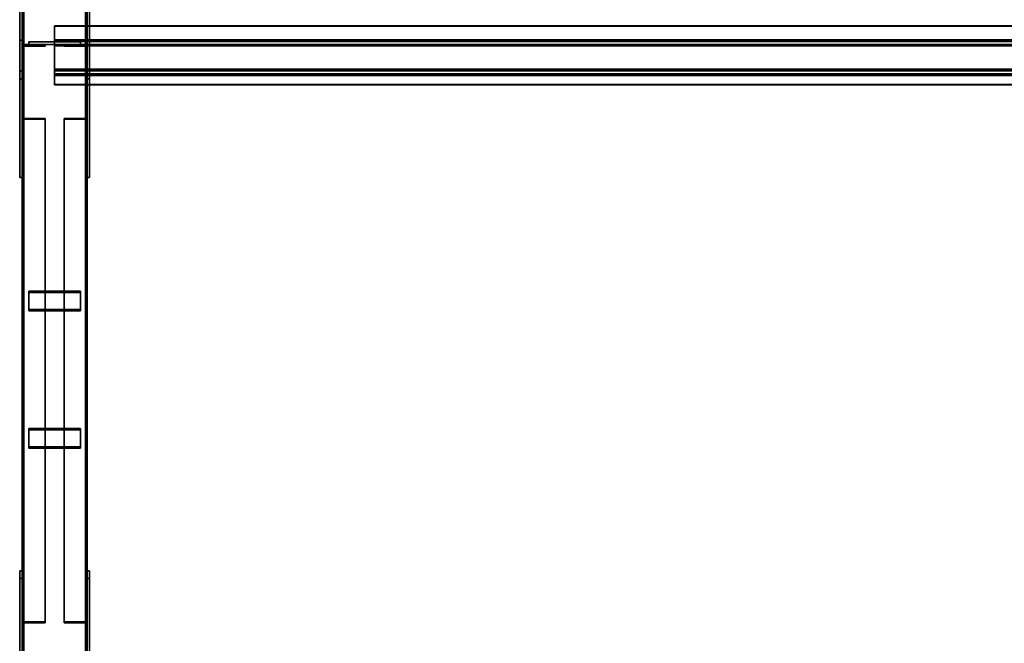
# Model space of a CAD drawing. Extents: x 13429 to 13460.1, y 572.8 to 605.1.
# Tile 32 of 256: x 13429 to 13430.9, y 582.8 to 584. Entities that reach past the tile are written whole.
import ezdxf

# ---------------------------------------------------------------- set-up
doc = ezdxf.new("R2010")
doc.units = 0
doc.header["$LTSCALE"] = 150
doc.header["$MEASUREMENT"] = 0
doc.layers.add('3DFACE_PLATE', color=7, linetype='CONTINUOUS')
doc.layers.add('3DFACE_SHAPE', color=7, linetype='CONTINUOUS')

msp = doc.modelspace()

# ---------------------------------------------------------------- linework, layer by layer
at = {"layer": '3DFACE_PLATE', "color": 6}
for points, invisible_edges in [([(13428.9983, 583.9042, 0.59), (13428.9983, 583.8893, 0.7392), (13428.9983, 584.133, 0.6129)], 2), ([(13428.9983, 583.8893, 0.7392), (13428.9983, 584.1181, 0.7621), (13428.9983, 584.133, 0.6129)], 12), ([(13428.9983, 584.133, 0.6129), (13429.0033, 584.133, 0.6129), (13428.9983, 583.9042, 0.59)], 2), ([(13429.0033, 584.133, 0.6129), (13429.0033, 583.9042, 0.59), (13428.9983, 583.9042, 0.59)], 12), ([(13429.0033, 584.133, 0.6129), (13429.0033, 584.1181, 0.7621), (13429.0033, 583.9042, 0.59)], 2), ([(13429.1283, 583.9042, 0.59), (13429.1283, 583.8893, 0.7392), (13429.1283, 584.133, 0.6129)], 2), ([(13429.1283, 583.8893, 0.7392), (13429.1283, 584.1181, 0.7621), (13429.1283, 584.133, 0.6129)], 12), ([(13429.1283, 584.133, 0.6129), (13429.1333, 584.133, 0.6129), (13429.1283, 583.9042, 0.59)], 2), ([(13429.1333, 584.133, 0.6129), (13429.1333, 583.9042, 0.59), (13429.1283, 583.9042, 0.59)], 12), ([(13429.1333, 584.133, 0.6129), (13429.1333, 584.1181, 0.7621), (13429.1333, 583.9042, 0.59)], 2), ([(13428.9983, 583.8893, 0.7392), (13429.0033, 583.8893, 0.7392), (13428.9983, 584.1181, 0.7621)], 2), ([(13429.0033, 583.8893, 0.7392), (13429.0033, 584.1181, 0.7621), (13428.9983, 584.1181, 0.7621)], 12), ([(13429.0033, 584.1181, 0.7621), (13429.0033, 583.8893, 0.7392), (13429.0033, 583.9042, 0.59)], 12), ([(13429.1283, 583.8893, 0.7392), (13429.1333, 583.8893, 0.7392), (13429.1283, 584.1181, 0.7621)], 2), ([(13429.1333, 583.8893, 0.7392), (13429.1333, 584.1181, 0.7621), (13429.1283, 584.1181, 0.7621)], 12), ([(13429.1333, 584.1181, 0.7621), (13429.1333, 583.8893, 0.7392), (13429.1333, 583.9042, 0.59)], 12), ([(13428.9983, 583.9636, 0.15), (13428.9983, 583.9636, 0), (13428.9983, 583.6986, 0.15)], 2), ([(13428.9983, 583.9636, 0), (13428.9983, 583.6986, 0), (13428.9983, 583.6986, 0.15)], 12), ([(13428.9983, 583.6986, 0.15), (13429.0033, 583.6986, 0.15), (13428.9983, 583.9636, 0.15)], 2), ([(13429.0033, 583.6986, 0.15), (13429.0033, 583.9636, 0.15), (13428.9983, 583.9636, 0.15)], 12), ([(13428.9983, 583.9636, 0), (13429.0033, 583.9636, 0), (13428.9983, 583.6986, 0)], 2), ([(13429.0033, 583.9636, 0), (13429.0033, 583.6986, 0), (13428.9983, 583.6986, 0)], 12), ([(13428.9983, 583.9636, 0.15), (13429.0033, 583.9636, 0.15), (13428.9983, 583.9636, 0)], 2), ([(13429.0033, 583.9636, 0.15), (13429.0033, 583.9636, 0), (13428.9983, 583.9636, 0)], 12), ([(13429.0033, 583.6986, 0.15), (13429.0033, 583.6986, 0), (13429.0033, 583.9636, 0.15)], 2), ([(13429.0033, 583.6986, 0), (13429.0033, 583.9636, 0), (13429.0033, 583.9636, 0.15)], 12), ([(13429.1158, 583.9605, 0.4671), (13429.1158, 583.9605, 0.4271), (13429.0158, 583.9605, 0.4671)], 2), ([(13429.1158, 583.9605, 0.4271), (13429.0158, 583.9605, 0.4271), (13429.0158, 583.9605, 0.4671)], 12), ([(13429.0158, 583.9605, 0.4671), (13429.0158, 583.9555, 0.4671), (13429.1158, 583.9605, 0.4671)], 2), ([(13429.0158, 583.9555, 0.4671), (13429.1158, 583.9555, 0.4671), (13429.1158, 583.9605, 0.4671)], 12), ([(13429.0158, 583.9605, 0.4271), (13429.0158, 583.9555, 0.4271), (13429.0158, 583.9605, 0.4671)], 2), ([(13429.0158, 583.9555, 0.4271), (13429.0158, 583.9555, 0.4671), (13429.0158, 583.9605, 0.4671)], 12), ([(13429.1158, 583.9605, 0.4271), (13429.1158, 583.9555, 0.4271), (13429.0158, 583.9605, 0.4271)], 2), ([(13429.1158, 583.9555, 0.4271), (13429.0158, 583.9555, 0.4271), (13429.0158, 583.9605, 0.4271)], 12), ([(13429.1158, 583.9605, 0.3141), (13429.1158, 583.9605, 0.2741), (13429.0158, 583.9605, 0.3141)], 2), ([(13429.1158, 583.9605, 0.2741), (13429.0158, 583.9605, 0.2741), (13429.0158, 583.9605, 0.3141)], 12), ([(13429.0158, 583.9605, 0.3141), (13429.0158, 583.9555, 0.3141), (13429.1158, 583.9605, 0.3141)], 2), ([(13429.0158, 583.9555, 0.3141), (13429.1158, 583.9555, 0.3141), (13429.1158, 583.9605, 0.3141)], 12), ([(13429.0158, 583.9605, 0.2741), (13429.0158, 583.9555, 0.2741), (13429.0158, 583.9605, 0.3141)], 2), ([(13429.0158, 583.9555, 0.2741), (13429.0158, 583.9555, 0.3141), (13429.0158, 583.9605, 0.3141)], 12), ([(13429.1158, 583.9605, 0.2741), (13429.1158, 583.9555, 0.2741), (13429.0158, 583.9605, 0.2741)], 2), ([(13429.1158, 583.9555, 0.2741), (13429.0158, 583.9555, 0.2741), (13429.0158, 583.9605, 0.2741)], 12), ([(13429.0158, 583.9555, 0.4671), (13429.0158, 583.9555, 0.4271), (13429.1158, 583.9555, 0.4671)], 2), ([(13429.0158, 583.9555, 0.4271), (13429.1158, 583.9555, 0.4271), (13429.1158, 583.9555, 0.4671)], 12), ([(13429.0158, 583.9555, 0.3141), (13429.0158, 583.9555, 0.2741), (13429.1158, 583.9555, 0.3141)], 2), ([(13429.0158, 583.9555, 0.2741), (13429.1158, 583.9555, 0.2741), (13429.1158, 583.9555, 0.3141)], 12), ([(13429.1158, 583.9605, 0.4671), (13429.1158, 583.9555, 0.4671), (13429.1158, 583.9605, 0.4271)], 2), ([(13429.1158, 583.9555, 0.4671), (13429.1158, 583.9555, 0.4271), (13429.1158, 583.9605, 0.4271)], 12), ([(13429.1158, 583.9605, 0.3141), (13429.1158, 583.9555, 0.3141), (13429.1158, 583.9605, 0.2741)], 2), ([(13429.1158, 583.9555, 0.3141), (13429.1158, 583.9555, 0.2741), (13429.1158, 583.9605, 0.2741)], 12), ([(13429.1283, 583.9636, 0.15), (13429.1283, 583.9636, 0), (13429.1283, 583.6986, 0.15)], 2), ([(13429.1283, 583.9636, 0), (13429.1283, 583.6986, 0), (13429.1283, 583.6986, 0.15)], 12), ([(13429.1283, 583.6986, 0.15), (13429.1333, 583.6986, 0.15), (13429.1283, 583.9636, 0.15)], 2), ([(13429.1333, 583.6986, 0.15), (13429.1333, 583.9636, 0.15), (13429.1283, 583.9636, 0.15)], 12), ([(13429.1283, 583.9636, 0), (13429.1333, 583.9636, 0), (13429.1283, 583.6986, 0)], 2), ([(13429.1333, 583.9636, 0), (13429.1333, 583.6986, 0), (13429.1283, 583.6986, 0)], 12), ([(13429.1283, 583.9636, 0.15), (13429.1333, 583.9636, 0.15), (13429.1283, 583.9636, 0)], 2), ([(13429.1333, 583.9636, 0.15), (13429.1333, 583.9636, 0), (13429.1283, 583.9636, 0)], 12), ([(13429.1333, 583.6986, 0.15), (13429.1333, 583.6986, 0), (13429.1333, 583.9636, 0.15)], 2), ([(13429.1333, 583.6986, 0), (13429.1333, 583.9636, 0), (13429.1333, 583.9636, 0.15)], 12), ([(13428.9983, 583.9042, 0.59), (13429.0033, 583.9042, 0.59), (13428.9983, 583.8893, 0.7392)], 2), ([(13429.0033, 583.9042, 0.59), (13429.0033, 583.8893, 0.7392), (13428.9983, 583.8893, 0.7392)], 12), ([(13429.1283, 583.9042, 0.59), (13429.1333, 583.9042, 0.59), (13429.1283, 583.8893, 0.7392)], 2), ([(13429.1333, 583.9042, 0.59), (13429.1333, 583.8893, 0.7392), (13429.1283, 583.8893, 0.7392)], 12), ([(13428.9983, 583.6986, 0), (13429.0033, 583.6986, 0), (13428.9983, 583.6986, 0.15)], 2), ([(13429.0033, 583.6986, 0), (13429.0033, 583.6986, 0.15), (13428.9983, 583.6986, 0.15)], 12), ([(13429.1283, 583.6986, 0), (13429.1333, 583.6986, 0), (13429.1283, 583.6986, 0.15)], 2), ([(13429.1333, 583.6986, 0), (13429.1333, 583.6986, 0.15), (13429.1283, 583.6986, 0.15)], 12), ([(13429.1158, 583.4438, 0.28), (13429.1158, 583.4791, 0.2613), (13429.0158, 583.4438, 0.28)], 2), ([(13429.1158, 583.4791, 0.2613), (13429.0158, 583.4791, 0.2613), (13429.0158, 583.4438, 0.28)], 12), ([(13429.0158, 583.4791, 0.2613), (13429.0158, 583.4768, 0.2569), (13429.0158, 583.4438, 0.28)], 2), ([(13429.1158, 583.4791, 0.2613), (13429.1158, 583.4768, 0.2569), (13429.0158, 583.4791, 0.2613)], 2), ([(13429.1158, 583.4768, 0.2569), (13429.0158, 583.4768, 0.2569), (13429.0158, 583.4791, 0.2613)], 12), ([(13429.1158, 583.4438, 0.28), (13429.1158, 583.4414, 0.2756), (13429.1158, 583.4791, 0.2613)], 2), ([(13429.1158, 583.4414, 0.2756), (13429.1158, 583.4768, 0.2569), (13429.1158, 583.4791, 0.2613)], 12), ([(13429.0158, 583.4414, 0.2756), (13429.0158, 583.4768, 0.2569), (13429.1158, 583.4414, 0.2756)], 2), ([(13429.0158, 583.4768, 0.2569), (13429.1158, 583.4768, 0.2569), (13429.1158, 583.4414, 0.2756)], 12), ([(13429.0158, 583.4768, 0.2569), (13429.0158, 583.4414, 0.2756), (13429.0158, 583.4438, 0.28)], 12), ([(13429.0158, 583.4438, 0.28), (13429.0158, 583.4414, 0.2756), (13429.1158, 583.4438, 0.28)], 2), ([(13429.0158, 583.4414, 0.2756), (13429.1158, 583.4414, 0.2756), (13429.1158, 583.4438, 0.28)], 12), ([(13429.1158, 583.1787, 0.4205), (13429.1158, 583.214, 0.4018), (13429.0158, 583.1787, 0.4205)], 2), ([(13429.1158, 583.214, 0.4018), (13429.0158, 583.214, 0.4018), (13429.0158, 583.1787, 0.4205)], 12), ([(13429.0158, 583.214, 0.4018), (13429.0158, 583.2117, 0.3973), (13429.0158, 583.1787, 0.4205)], 2), ([(13429.1158, 583.214, 0.4018), (13429.1158, 583.2117, 0.3973), (13429.0158, 583.214, 0.4018)], 2), ([(13429.1158, 583.2117, 0.3973), (13429.0158, 583.2117, 0.3973), (13429.0158, 583.214, 0.4018)], 12), ([(13429.1158, 583.1787, 0.4205), (13429.1158, 583.1763, 0.4161), (13429.1158, 583.214, 0.4018)], 2), ([(13429.1158, 583.1763, 0.4161), (13429.1158, 583.2117, 0.3973), (13429.1158, 583.214, 0.4018)], 12), ([(13429.0158, 583.1763, 0.4161), (13429.0158, 583.2117, 0.3973), (13429.1158, 583.1763, 0.4161)], 2), ([(13429.0158, 583.2117, 0.3973), (13429.1158, 583.2117, 0.3973), (13429.1158, 583.1763, 0.4161)], 12), ([(13429.0158, 583.2117, 0.3973), (13429.0158, 583.1763, 0.4161), (13429.0158, 583.1787, 0.4205)], 12), ([(13429.0158, 583.1787, 0.4205), (13429.0158, 583.1763, 0.4161), (13429.1158, 583.1787, 0.4205)], 2), ([(13429.0158, 583.1763, 0.4161), (13429.1158, 583.1763, 0.4161), (13429.1158, 583.1787, 0.4205)], 12), ([(13428.9983, 582.6906, 0.4686), (13428.9983, 582.6756, 0.6179), (13428.9983, 582.9393, 0.4935)], 2), ([(13428.9983, 582.6756, 0.6179), (13428.9983, 582.9244, 0.6427), (13428.9983, 582.9393, 0.4935)], 12), ([(13428.9983, 582.9393, 0.4935), (13429.0033, 582.9393, 0.4935), (13428.9983, 582.6906, 0.4686)], 2), ([(13429.0033, 582.9393, 0.4935), (13429.0033, 582.6906, 0.4686), (13428.9983, 582.6906, 0.4686)], 12), ([(13428.9983, 582.9244, 0.6427), (13429.0033, 582.9244, 0.6427), (13428.9983, 582.9393, 0.4935)], 2), ([(13429.0033, 582.9244, 0.6427), (13429.0033, 582.9393, 0.4935), (13428.9983, 582.9393, 0.4935)], 12), ([(13429.0033, 582.9393, 0.4935), (13429.0033, 582.9244, 0.6427), (13429.0033, 582.6906, 0.4686)], 2), ([(13429.1283, 582.6906, 0.4686), (13429.1283, 582.6756, 0.6179), (13429.1283, 582.9393, 0.4935)], 2), ([(13429.1283, 582.6756, 0.6179), (13429.1283, 582.9244, 0.6427), (13429.1283, 582.9393, 0.4935)], 12), ([(13429.1283, 582.9393, 0.4935), (13429.1333, 582.9393, 0.4935), (13429.1283, 582.6906, 0.4686)], 2), ([(13429.1333, 582.9393, 0.4935), (13429.1333, 582.6906, 0.4686), (13429.1283, 582.6906, 0.4686)], 12), ([(13429.1283, 582.9244, 0.6427), (13429.1333, 582.9244, 0.6427), (13429.1283, 582.9393, 0.4935)], 2), ([(13429.1333, 582.9244, 0.6427), (13429.1333, 582.9393, 0.4935), (13429.1283, 582.9393, 0.4935)], 12), ([(13429.1333, 582.9393, 0.4935), (13429.1333, 582.9244, 0.6427), (13429.1333, 582.6906, 0.4686)], 2), ([(13428.9983, 582.6756, 0.6179), (13429.0033, 582.6756, 0.6179), (13428.9983, 582.9244, 0.6427)], 2), ([(13429.0033, 582.6756, 0.6179), (13429.0033, 582.9244, 0.6427), (13428.9983, 582.9244, 0.6427)], 12), ([(13429.0033, 582.9244, 0.6427), (13429.0033, 582.6756, 0.6179), (13429.0033, 582.6906, 0.4686)], 12), ([(13429.1283, 582.6756, 0.6179), (13429.1333, 582.6756, 0.6179), (13429.1283, 582.9244, 0.6427)], 2), ([(13429.1333, 582.6756, 0.6179), (13429.1333, 582.9244, 0.6427), (13429.1283, 582.9244, 0.6427)], 12), ([(13429.1333, 582.9244, 0.6427), (13429.1333, 582.6756, 0.6179), (13429.1333, 582.6906, 0.4686)], 12)]:
    msp.add_3dface(points, dxfattribs=dict(at, invisible_edges=invisible_edges))
at = {"layer": '3DFACE_SHAPE', "color": 13}
for points, invisible_edges in [([(13429.0033, 580.296, 0.03), (13429.0033, 585.146, 0.03), (13429.0033, 580.296, -0.02)], 2), ([(13429.0033, 585.146, 0.03), (13429.0033, 585.146, -0.02), (13429.0033, 580.296, -0.02)], 12), ([(13429.0064, 580.296, 0.03), (13429.0064, 585.146, 0.03), (13429.0033, 580.296, 0.03)], 2), ([(13429.0064, 585.146, 0.03), (13429.0033, 585.146, 0.03), (13429.0033, 580.296, 0.03)], 12), ([(13429.0033, 580.296, -0.02), (13429.0033, 585.146, -0.02), (13429.1283, 580.296, -0.02)], 2), ([(13429.0033, 585.146, -0.02), (13429.1283, 585.146, -0.02), (13429.1283, 580.296, -0.02)], 12), ([(13429.0033, 580.3, 0.3501), (13429.0033, 585.146, 0.8348), (13429.0064, 580.3, 0.3501)], 2), ([(13429.0033, 585.146, 0.8348), (13429.0064, 585.146, 0.8348), (13429.0064, 580.3, 0.3501)], 12), ([(13429.0033, 585.141, 0.8845), (13429.0033, 585.146, 0.8348), (13429.0033, 580.3, 0.3501)], 12), ([(13429.0033, 580.295, 0.3999), (13429.0033, 585.141, 0.8845), (13429.0033, 580.3, 0.3501)], 2), ([(13429.1283, 580.295, 0.3999), (13429.1283, 585.141, 0.8845), (13429.0033, 580.295, 0.3999)], 2), ([(13429.1283, 585.141, 0.8845), (13429.0033, 585.141, 0.8845), (13429.0033, 580.295, 0.3999)], 12), ([(13429.0064, 580.296, -0.017), (13429.0064, 585.146, -0.017), (13429.0064, 580.296, 0.03)], 2), ([(13429.0064, 585.146, -0.017), (13429.0064, 585.146, 0.03), (13429.0064, 580.296, 0.03)], 12), ([(13429.1253, 580.296, -0.017), (13429.1253, 585.146, -0.017), (13429.0064, 580.296, -0.017)], 2), ([(13429.1253, 585.146, -0.017), (13429.0064, 585.146, -0.017), (13429.0064, 580.296, -0.017)], 12), ([(13429.0064, 580.3, 0.3501), (13429.0064, 585.146, 0.8348), (13429.0064, 580.2953, 0.3969)], 2), ([(13429.0064, 585.146, 0.8348), (13429.0064, 585.1413, 0.8815), (13429.0064, 580.2953, 0.3969)], 12), ([(13429.0064, 580.2953, 0.3969), (13429.0064, 585.1413, 0.8815), (13429.1253, 580.2953, 0.3969)], 2), ([(13429.0064, 585.1413, 0.8815), (13429.1253, 585.1413, 0.8815), (13429.1253, 580.2953, 0.3969)], 12), ([(13429.1253, 580.296, 0.03), (13429.1253, 585.146, 0.03), (13429.1253, 580.296, -0.017)], 2), ([(13429.1253, 585.146, 0.03), (13429.1253, 585.146, -0.017), (13429.1253, 580.296, -0.017)], 12), ([(13429.1283, 580.296, 0.03), (13429.1283, 585.146, 0.03), (13429.1253, 580.296, 0.03)], 2), ([(13429.1283, 585.146, 0.03), (13429.1253, 585.146, 0.03), (13429.1253, 580.296, 0.03)], 12), ([(13429.1253, 580.3, 0.3501), (13429.1253, 585.146, 0.8348), (13429.1283, 580.3, 0.3501)], 2), ([(13429.1253, 585.146, 0.8348), (13429.1283, 585.146, 0.8348), (13429.1283, 580.3, 0.3501)], 12), ([(13429.1253, 585.1413, 0.8815), (13429.1253, 585.146, 0.8348), (13429.1253, 580.3, 0.3501)], 12), ([(13429.1253, 580.2953, 0.3969), (13429.1253, 585.1413, 0.8815), (13429.1253, 580.3, 0.3501)], 2), ([(13429.1283, 580.296, -0.02), (13429.1283, 585.146, -0.02), (13429.1283, 580.296, 0.03)], 2), ([(13429.1283, 585.146, -0.02), (13429.1283, 585.146, 0.03), (13429.1283, 580.296, 0.03)], 12), ([(13429.1283, 580.3, 0.3501), (13429.1283, 585.146, 0.8348), (13429.1283, 580.295, 0.3999)], 2), ([(13429.1283, 585.146, 0.8348), (13429.1283, 585.141, 0.8845), (13429.1283, 580.295, 0.3999)], 12), ([(13429.0658, 583.9909, 0.7623), (13429.0658, 583.9912, 0.7593), (13429.0658, 583.9613, 0.7563)], 12), ([(13429.0658, 583.9912, 0.7593), (13434.2033, 583.9912, 0.7593), (13429.0658, 583.9613, 0.7563)], 2), ([(13434.2033, 583.9912, 0.7593), (13434.2033, 583.9613, 0.7563), (13429.0658, 583.9613, 0.7563)], 12), ([(13429.0658, 583.9909, 0.7623), (13434.2033, 583.9909, 0.7623), (13429.0658, 583.9912, 0.7593)], 2), ([(13434.2033, 583.9909, 0.7623), (13434.2033, 583.9912, 0.7593), (13429.0658, 583.9912, 0.7593)], 12), ([(13429.0658, 583.9641, 0.7596), (13429.0658, 583.9909, 0.7623), (13429.0658, 583.9613, 0.7563)], 14), ([(13429.0658, 583.9641, 0.7596), (13434.2033, 583.9641, 0.7596), (13429.0658, 583.9909, 0.7623)], 2), ([(13434.2033, 583.9641, 0.7596), (13434.2033, 583.9909, 0.7623), (13429.0658, 583.9909, 0.7623)], 12), ([(13429.0473, 583.9555, 0.0411), (13429.0065, 583.9523, 0.0411), (13429.0033, 583.9555, 0.0411)], 3), ([(13429.0065, 583.9523, 0.0411), (13429.0033, 583.9115, 0.0411), (13429.0033, 583.9555, 0.0411)], 13), ([(13429.0033, 583.9115, 0.7001), (13429.0065, 583.9523, 0.7001), (13429.0033, 583.9555, 0.7001)], 3), ([(13429.0065, 583.9523, 0.7001), (13429.0473, 583.9555, 0.7001), (13429.0033, 583.9555, 0.7001)], 13), ([(13429.0033, 583.9115, 0.0411), (13429.0033, 583.9115, 0.7001), (13429.0033, 583.9555, 0.0411)], 2), ([(13429.0033, 583.9115, 0.7001), (13429.0033, 583.9555, 0.7001), (13429.0033, 583.9555, 0.0411)], 12), ([(13429.0033, 583.9555, 0.0411), (13429.0033, 583.9555, 0.7001), (13429.0473, 583.9555, 0.0411)], 2), ([(13429.0033, 583.9555, 0.7001), (13429.0473, 583.9555, 0.7001), (13429.0473, 583.9555, 0.0411)], 12), ([(13429.0473, 583.9523, 0.0411), (13429.0065, 583.9523, 0.0411), (13429.0473, 583.9555, 0.0411)], 2), ([(13429.0065, 583.9523, 0.7001), (13429.0473, 583.9523, 0.7001), (13429.0473, 583.9555, 0.7001)], 12), ([(13429.0473, 583.9555, 0.0411), (13429.0473, 583.9555, 0.7001), (13429.0473, 583.9523, 0.0411)], 2), ([(13429.0473, 583.9555, 0.7001), (13429.0473, 583.9523, 0.7001), (13429.0473, 583.9523, 0.0411)], 12), ([(13429.0658, 583.9554, 0.8461), (13429.0658, 583.9641, 0.7596), (13429.0658, 583.9527, 0.8428)], 14), ([(13429.0658, 583.9641, 0.7596), (13429.0658, 583.9613, 0.7563), (13429.0658, 583.9527, 0.8428)], 13), ([(13429.0658, 583.9554, 0.8461), (13434.2033, 583.9554, 0.8461), (13429.0658, 583.9641, 0.7596)], 2), ([(13434.2033, 583.9554, 0.8461), (13434.2033, 583.9641, 0.7596), (13429.0658, 583.9641, 0.7596)], 12), ([(13429.0658, 583.9613, 0.7563), (13434.2033, 583.9613, 0.7563), (13429.0658, 583.9527, 0.8428)], 2), ([(13434.2033, 583.9613, 0.7563), (13434.2033, 583.9527, 0.8428), (13429.0658, 583.9527, 0.8428)], 12), ([(13429.0658, 583.9527, 0.8428), (13429.0658, 583.899, 0.8374), (13429.0658, 583.9554, 0.8461)], 14), ([(13429.0658, 583.9554, 0.8461), (13429.0658, 583.899, 0.8374), (13429.0658, 583.8957, 0.8402)], 3), ([(13429.0658, 583.8957, 0.8402), (13434.2033, 583.8957, 0.8402), (13429.0658, 583.9554, 0.8461)], 2), ([(13434.2033, 583.8957, 0.8402), (13434.2033, 583.9554, 0.8461), (13429.0658, 583.9554, 0.8461)], 12), ([(13429.0843, 583.9523, 0.7001), (13429.1251, 583.9523, 0.7001), (13429.0843, 583.9555, 0.7001)], 2), ([(13429.0843, 583.9555, 0.7001), (13429.1251, 583.9523, 0.7001), (13429.1283, 583.9555, 0.7001)], 3), ([(13429.1251, 583.9523, 0.0411), (13429.0843, 583.9555, 0.0411), (13429.1283, 583.9555, 0.0411)], 13), ([(13429.1251, 583.9523, 0.0411), (13429.0843, 583.9523, 0.0411), (13429.0843, 583.9555, 0.0411)], 12), ([(13429.0843, 583.9555, 0.7001), (13429.0843, 583.9555, 0.0411), (13429.0843, 583.9523, 0.7001)], 2), ([(13429.0843, 583.9555, 0.0411), (13429.0843, 583.9523, 0.0411), (13429.0843, 583.9523, 0.7001)], 12), ([(13429.1283, 583.9555, 0.7001), (13429.1283, 583.9555, 0.0411), (13429.0843, 583.9555, 0.7001)], 2), ([(13429.1283, 583.9555, 0.0411), (13429.0843, 583.9555, 0.0411), (13429.0843, 583.9555, 0.7001)], 12), ([(13429.1251, 583.9523, 0.7001), (13429.1283, 583.9115, 0.7001), (13429.1283, 583.9555, 0.7001)], 13), ([(13429.1283, 583.9115, 0.0411), (13429.1251, 583.9523, 0.0411), (13429.1283, 583.9555, 0.0411)], 3), ([(13429.1283, 583.9115, 0.7001), (13429.1283, 583.9115, 0.0411), (13429.1283, 583.9555, 0.7001)], 2), ([(13429.1283, 583.9115, 0.0411), (13429.1283, 583.9555, 0.0411), (13429.1283, 583.9555, 0.7001)], 12), ([(13429.0065, 583.9523, 0.0411), (13429.0065, 583.9115, 0.0411), (13429.0033, 583.9115, 0.0411)], 12), ([(13429.0065, 583.9115, 0.7001), (13429.0065, 583.9523, 0.7001), (13429.0033, 583.9115, 0.7001)], 2), ([(13429.0065, 583.9523, 0.0411), (13429.0065, 583.9523, 0.7001), (13429.0065, 583.9115, 0.0411)], 2), ([(13429.0065, 583.9523, 0.7001), (13429.0065, 583.9115, 0.7001), (13429.0065, 583.9115, 0.0411)], 12), ([(13429.0473, 583.9523, 0.0411), (13429.0473, 583.9523, 0.7001), (13429.0065, 583.9523, 0.0411)], 2), ([(13429.0473, 583.9523, 0.7001), (13429.0065, 583.9523, 0.7001), (13429.0065, 583.9523, 0.0411)], 12), ([(13429.0658, 583.9527, 0.8428), (13434.2033, 583.9527, 0.8428), (13429.0658, 583.899, 0.8374)], 2), ([(13434.2033, 583.9527, 0.8428), (13434.2033, 583.899, 0.8374), (13429.0658, 583.899, 0.8374)], 12), ([(13429.0843, 583.9523, 0.7001), (13429.0843, 583.9523, 0.0411), (13429.1251, 583.9523, 0.7001)], 2), ([(13429.0843, 583.9523, 0.0411), (13429.1251, 583.9523, 0.0411), (13429.1251, 583.9523, 0.7001)], 12), ([(13429.1251, 583.9523, 0.7001), (13429.1251, 583.9115, 0.7001), (13429.1283, 583.9115, 0.7001)], 12), ([(13429.1251, 583.9115, 0.0411), (13429.1251, 583.9523, 0.0411), (13429.1283, 583.9115, 0.0411)], 2), ([(13429.1251, 583.9523, 0.7001), (13429.1251, 583.9523, 0.0411), (13429.1251, 583.9115, 0.7001)], 2), ([(13429.1251, 583.9523, 0.0411), (13429.1251, 583.9115, 0.0411), (13429.1251, 583.9115, 0.7001)], 12), ([(13429.0065, 583.9115, 0.0411), (13429.0065, 583.9115, 0.7001), (13429.0033, 583.9115, 0.0411)], 2), ([(13429.0065, 583.9115, 0.7001), (13429.0033, 583.9115, 0.7001), (13429.0033, 583.9115, 0.0411)], 12), ([(13429.0658, 583.8778, 0.7479), (13429.0658, 583.9044, 0.7536), (13429.0658, 583.9077, 0.7509)], 3), ([(13429.0658, 583.9044, 0.7536), (13429.0658, 583.899, 0.8374), (13429.0658, 583.9077, 0.7509)], 13), ([(13429.0658, 583.9077, 0.7509), (13434.2033, 583.9077, 0.7509), (13429.0658, 583.8778, 0.7479)], 2), ([(13434.2033, 583.9077, 0.7509), (13434.2033, 583.8778, 0.7479), (13429.0658, 583.8778, 0.7479)], 12), ([(13429.0658, 583.899, 0.8374), (13434.2033, 583.899, 0.8374), (13429.0658, 583.9077, 0.7509)], 2), ([(13434.2033, 583.899, 0.8374), (13434.2033, 583.9077, 0.7509), (13429.0658, 583.9077, 0.7509)], 12), ([(13429.0658, 583.8775, 0.751), (13429.0658, 583.9044, 0.7536), (13429.0658, 583.8778, 0.7479)], 2), ([(13429.0658, 583.899, 0.8374), (13429.0658, 583.9044, 0.7536), (13429.0658, 583.8957, 0.8402)], 13), ([(13429.0658, 583.9044, 0.7536), (13434.2033, 583.9044, 0.7536), (13429.0658, 583.8957, 0.8402)], 2), ([(13434.2033, 583.9044, 0.7536), (13434.2033, 583.8957, 0.8402), (13429.0658, 583.8957, 0.8402)], 12), ([(13429.0658, 583.8775, 0.751), (13434.2033, 583.8775, 0.751), (13429.0658, 583.9044, 0.7536)], 2), ([(13434.2033, 583.8775, 0.751), (13434.2033, 583.9044, 0.7536), (13429.0658, 583.9044, 0.7536)], 12), ([(13429.1251, 583.9115, 0.7001), (13429.1251, 583.9115, 0.0411), (13429.1283, 583.9115, 0.7001)], 2), ([(13429.1251, 583.9115, 0.0411), (13429.1283, 583.9115, 0.0411), (13429.1283, 583.9115, 0.7001)], 12), ([(13429.0658, 583.8778, 0.7479), (13434.2033, 583.8778, 0.7479), (13429.0658, 583.8775, 0.751)], 2), ([(13434.2033, 583.8778, 0.7479), (13434.2033, 583.8775, 0.751), (13429.0658, 583.8775, 0.751)], 12), ([(13429.0473, 583.8125, 0.079), (13429.0065, 583.811, 0.0761), (13429.0033, 583.8125, 0.079)], 3), ([(13429.0065, 583.811, 0.0761), (13429.0033, 583.7919, 0.0401), (13429.0033, 583.8125, 0.079)], 13), ([(13429.0033, 583.7919, 0.0401), (13429.0033, 582.82, 0.5551), (13429.0033, 583.8125, 0.079)], 2), ([(13429.0033, 582.82, 0.5551), (13429.0033, 582.8406, 0.594), (13429.0033, 583.8125, 0.079)], 12), ([(13429.0033, 583.8125, 0.079), (13429.0033, 582.8406, 0.594), (13429.0473, 583.8125, 0.079)], 2), ([(13429.0033, 582.8406, 0.594), (13429.0473, 582.8406, 0.594), (13429.0473, 583.8125, 0.079)], 12), ([(13429.0065, 583.811, 0.0761), (13429.0065, 583.7919, 0.0401), (13429.0033, 583.7919, 0.0401)], 12), ([(13429.0473, 583.811, 0.0761), (13429.0065, 583.811, 0.0761), (13429.0473, 583.8125, 0.079)], 2), ([(13429.0065, 583.811, 0.0761), (13429.0065, 582.8391, 0.5912), (13429.0065, 583.7919, 0.0401)], 2), ([(13429.0473, 583.811, 0.0761), (13429.0473, 582.8391, 0.5912), (13429.0065, 583.811, 0.0761)], 2), ([(13429.0473, 582.8391, 0.5912), (13429.0065, 582.8391, 0.5912), (13429.0065, 583.811, 0.0761)], 12), ([(13429.0473, 583.8125, 0.079), (13429.0473, 582.8406, 0.594), (13429.0473, 583.811, 0.0761)], 2), ([(13429.0473, 582.8406, 0.594), (13429.0473, 582.8391, 0.5912), (13429.0473, 583.811, 0.0761)], 12), ([(13429.1251, 583.811, 0.0761), (13429.0843, 583.8125, 0.079), (13429.1283, 583.8125, 0.079)], 13), ([(13429.1251, 583.811, 0.0761), (13429.0843, 583.811, 0.0761), (13429.0843, 583.8125, 0.079)], 12), ([(13429.0843, 582.8406, 0.594), (13429.0843, 583.8125, 0.079), (13429.0843, 582.8391, 0.5912)], 2), ([(13429.0843, 583.8125, 0.079), (13429.0843, 583.811, 0.0761), (13429.0843, 582.8391, 0.5912)], 12), ([(13429.1283, 582.8406, 0.594), (13429.1283, 583.8125, 0.079), (13429.0843, 582.8406, 0.594)], 2), ([(13429.1283, 583.8125, 0.079), (13429.0843, 583.8125, 0.079), (13429.0843, 582.8406, 0.594)], 12), ([(13429.0843, 582.8391, 0.5912), (13429.0843, 583.811, 0.0761), (13429.1251, 582.8391, 0.5912)], 2), ([(13429.0843, 583.811, 0.0761), (13429.1251, 583.811, 0.0761), (13429.1251, 582.8391, 0.5912)], 12), ([(13429.1283, 583.7919, 0.0401), (13429.1251, 583.811, 0.0761), (13429.1283, 583.8125, 0.079)], 3), ([(13429.1251, 583.7919, 0.0401), (13429.1251, 583.811, 0.0761), (13429.1283, 583.7919, 0.0401)], 2), ([(13429.1251, 582.8391, 0.5912), (13429.1251, 583.811, 0.0761), (13429.1251, 582.82, 0.5551)], 2), ([(13429.1251, 583.811, 0.0761), (13429.1251, 583.7919, 0.0401), (13429.1251, 582.82, 0.5551)], 12), ([(13429.1283, 583.7919, 0.0401), (13429.1283, 583.8125, 0.079), (13429.1283, 582.8406, 0.594)], 12), ([(13429.0065, 583.7919, 0.0401), (13429.0065, 582.82, 0.5551), (13429.0033, 583.7919, 0.0401)], 2), ([(13429.0065, 582.82, 0.5551), (13429.0033, 582.82, 0.5551), (13429.0033, 583.7919, 0.0401)], 12), ([(13429.0065, 582.8391, 0.5912), (13429.0065, 582.82, 0.5551), (13429.0065, 583.7919, 0.0401)], 12), ([(13429.1251, 582.82, 0.5551), (13429.1251, 583.7919, 0.0401), (13429.1283, 582.82, 0.5551)], 2), ([(13429.1251, 583.7919, 0.0401), (13429.1283, 583.7919, 0.0401), (13429.1283, 582.82, 0.5551)], 12), ([(13429.1283, 582.82, 0.5551), (13429.1283, 583.7919, 0.0401), (13429.1283, 582.8406, 0.594)], 2), ([(13429.0033, 582.82, 0.5551), (13429.0065, 582.8391, 0.5912), (13429.0033, 582.8406, 0.594)], 3), ([(13429.0065, 582.8391, 0.5912), (13429.0473, 582.8406, 0.594), (13429.0033, 582.8406, 0.594)], 13), ([(13429.0065, 582.82, 0.5551), (13429.0065, 582.8391, 0.5912), (13429.0033, 582.82, 0.5551)], 2), ([(13429.0065, 582.8391, 0.5912), (13429.0473, 582.8391, 0.5912), (13429.0473, 582.8406, 0.594)], 12), ([(13429.0843, 582.8391, 0.5912), (13429.1251, 582.8391, 0.5912), (13429.0843, 582.8406, 0.594)], 2), ([(13429.0843, 582.8406, 0.594), (13429.1251, 582.8391, 0.5912), (13429.1283, 582.8406, 0.594)], 3), ([(13429.1251, 582.8391, 0.5912), (13429.1283, 582.82, 0.5551), (13429.1283, 582.8406, 0.594)], 13), ([(13429.1251, 582.8391, 0.5912), (13429.1251, 582.82, 0.5551), (13429.1283, 582.82, 0.5551)], 12)]:
    msp.add_3dface(points, dxfattribs=dict(at, invisible_edges=invisible_edges))

doc.saveas('drawing.dxf')
